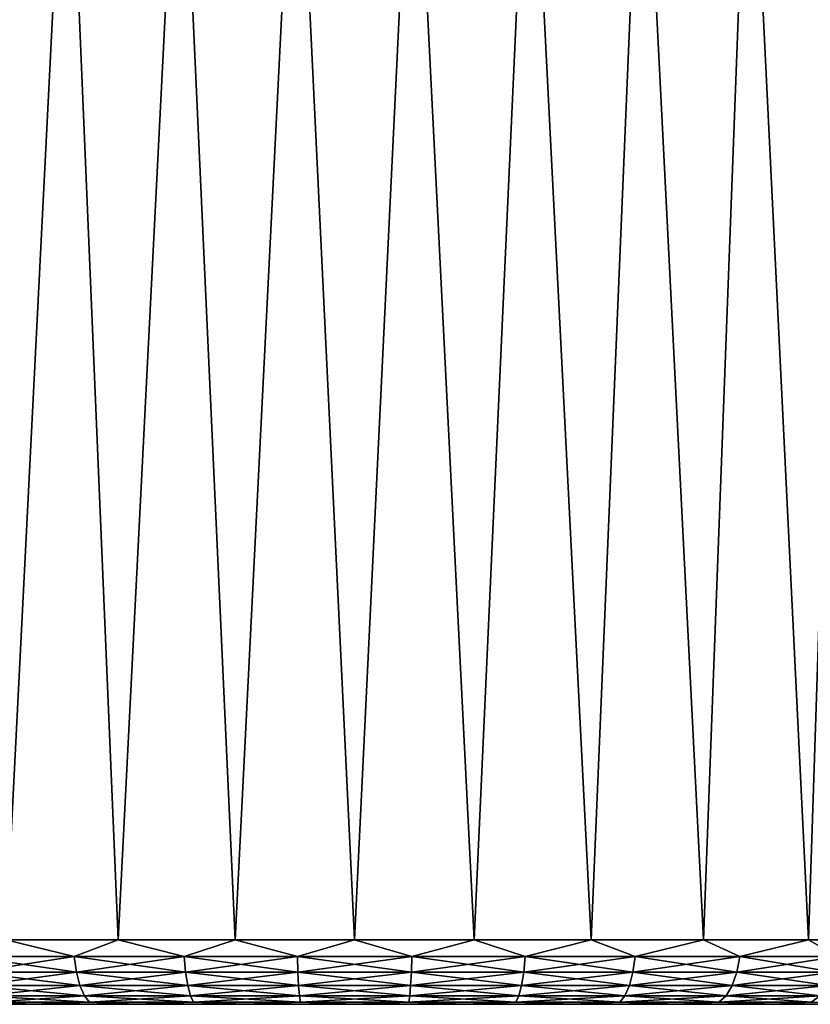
# Model space of a CAD drawing. Header units: metres. Extents: x -109 to 109, y -108 to 40.
# Tile 101 of 216: x -82 to -69, y 10 to 25. Entities that reach past the tile are written whole.
import ezdxf

# ---------------------------------------------------------------- set-up
doc = ezdxf.new("R2010")
doc.units = ezdxf.units.M
doc.layers.add('solid_K_24_42_18_000C86_XXX', color=7, linetype='CONTINUOUS')

msp = doc.modelspace()

# ---------------------------------------------------------------- linework, layer by layer
at = {"layer": 'solid_K_24_42_18_000C86_XXX'}
for points in [[(-82.608162, 29.299999, -11.475634), (-80.950333, 29.299999, -12.214501), (-81.900391, 10.5, -11.825219)], [(-80.950333, 29.299999, 12.214501), (-82.608162, 29.299999, 11.475634), (-81.900391, 10.5, 11.825219)], [(-80.950333, 29.299999, -12.214501), (-80.162521, 10.5, -12.473411), (-81.900391, 10.5, -11.825219)], [(-80.950333, 29.299999, 12.214501), (-81.900391, 10.5, 11.825219), (-80.162521, 10.5, 12.473411)], [(-80.950333, 29.299999, -12.214501), (-79.205139, 29.299999, -12.715422), (-80.162521, 10.5, -12.473411)], [(-79.205139, 29.299999, 12.715422), (-80.950333, 29.299999, 12.214501), (-80.162521, 10.5, 12.473411)], [(-79.205139, 29.299999, -12.715422), (-78.35009, 10.5, -12.86768), (-80.162521, 10.5, -12.473411)], [(-79.205139, 29.299999, 12.715422), (-80.162521, 10.5, 12.473411), (-78.35009, 10.5, 12.86768)], [(-79.205139, 29.299999, -12.715422), (-77.407837, 29.299999, -12.968247), (-78.35009, 10.5, -12.86768)], [(-77.407837, 29.299999, 12.968247), (-79.205139, 29.299999, 12.715422), (-78.35009, 10.5, 12.86768)], [(-77.407837, 29.299999, -12.968247), (-76.5, 10.5, -13), (-78.35009, 10.5, -12.86768)], [(-77.407837, 29.299999, 12.968247), (-78.35009, 10.5, 12.86768), (-76.5, 10.5, 13)], [(-77.407837, 29.299999, -12.968247), (-75.592163, 29.299999, -12.968247), (-76.5, 10.5, -13)], [(-75.592163, 29.299999, 12.968247), (-77.407837, 29.299999, 12.968247), (-76.5, 10.5, 13)], [(-75.592163, 29.299999, -12.968247), (-74.64991, 10.5, -12.86768), (-76.5, 10.5, -13)], [(-75.592163, 29.299999, 12.968247), (-76.5, 10.5, 13), (-74.64991, 10.5, 12.86768)], [(-75.592163, 29.299999, -12.968247), (-73.794861, 29.299999, -12.715422), (-74.64991, 10.5, -12.86768)], [(-73.794861, 29.299999, 12.715422), (-75.592163, 29.299999, 12.968247), (-74.64991, 10.5, 12.86768)], [(-73.794861, 29.299999, -12.715422), (-72.837479, 10.5, -12.473411), (-74.64991, 10.5, -12.86768)], [(-73.794861, 29.299999, 12.715422), (-74.64991, 10.5, 12.86768), (-72.837479, 10.5, 12.473411)], [(-73.794861, 29.299999, -12.715422), (-72.049667, 29.299999, -12.214501), (-72.837479, 10.5, -12.473411)], [(-72.049667, 29.299999, 12.214501), (-73.794861, 29.299999, 12.715422), (-72.837479, 10.5, 12.473411)], [(-72.049667, 29.299999, -12.214501), (-71.099609, 10.5, -11.825219), (-72.837479, 10.5, -12.473411)], [(-72.049667, 29.299999, 12.214501), (-72.837479, 10.5, 12.473411), (-71.099609, 10.5, 11.825219)], [(-72.049667, 29.299999, -12.214501), (-70.391838, 29.299999, -11.475634), (-71.099609, 10.5, -11.825219)], [(-70.391838, 29.299999, 11.475634), (-72.049667, 29.299999, 12.214501), (-71.099609, 10.5, 11.825219)], [(-70.391838, 29.299999, -11.475634), (-69.47168, 10.5, -10.936301), (-71.099609, 10.5, -11.825219)], [(-70.391838, 29.299999, 11.475634), (-71.099609, 10.5, 11.825219), (-69.47168, 10.5, 10.936301)], [(-70.391838, 29.299999, -11.475634), (-68.852608, 29.299999, -10.512697), (-69.47168, 10.5, -10.936301)], [(-68.852608, 29.299999, 10.512697), (-70.391838, 29.299999, 11.475634), (-69.47168, 10.5, 10.936301)], [(-68.852608, 29.299999, -10.512697), (-67.986824, 10.5, -9.824753), (-69.47168, 10.5, -10.936301)], [(-68.852608, 29.299999, 10.512697), (-69.47168, 10.5, 10.936301), (-67.986824, 10.5, 9.824753)], [(-80.842026, 10.241181, -12.217285), (-82.465172, 10.241181, -11.512254), (-81.900391, 10.5, -11.825219)], [(-82.465172, 10.241181, 11.512254), (-80.842026, 10.241181, 12.217285), (-81.900391, 10.5, 11.825219)], [(-80.842026, 10.241181, -12.217285), (-81.900391, 10.5, -11.825219), (-80.162521, 10.5, -12.473411)], [(-80.842026, 10.241181, 12.217285), (-80.162521, 10.5, 12.473411), (-81.900391, 10.5, 11.825219)], [(-79.137993, 10.241181, -12.694732), (-80.842026, 10.241181, -12.217285), (-80.162521, 10.5, -12.473411)], [(-80.842026, 10.241181, 12.217285), (-79.137993, 10.241181, 12.694732), (-80.162521, 10.5, 12.473411)], [(-79.137993, 10.241181, -12.694732), (-80.162521, 10.5, -12.473411), (-78.35009, 10.5, -12.86768)], [(-79.137993, 10.241181, 12.694732), (-78.35009, 10.5, 12.86768), (-80.162521, 10.5, 12.473411)], [(-77.384827, 10.241181, -12.935699), (-79.137993, 10.241181, -12.694732), (-78.35009, 10.5, -12.86768)], [(-79.137993, 10.241181, 12.694732), (-77.384827, 10.241181, 12.935699), (-78.35009, 10.5, 12.86768)], [(-77.384827, 10.241181, -12.935699), (-78.35009, 10.5, -12.86768), (-76.5, 10.5, -13)], [(-77.384827, 10.241181, 12.935699), (-76.5, 10.5, 13), (-78.35009, 10.5, 12.86768)], [(-75.615173, 10.241181, -12.935699), (-77.384827, 10.241181, -12.935699), (-76.5, 10.5, -13)], [(-77.384827, 10.241181, 12.935699), (-75.615173, 10.241181, 12.935699), (-76.5, 10.5, 13)], [(-75.615173, 10.241181, -12.935699), (-76.5, 10.5, -13), (-74.64991, 10.5, -12.86768)], [(-75.615173, 10.241181, 12.935699), (-74.64991, 10.5, 12.86768), (-76.5, 10.5, 13)], [(-73.862007, 10.241181, -12.694732), (-75.615173, 10.241181, -12.935699), (-74.64991, 10.5, -12.86768)], [(-75.615173, 10.241181, 12.935699), (-73.862007, 10.241181, 12.694732), (-74.64991, 10.5, 12.86768)], [(-73.862007, 10.241181, -12.694732), (-74.64991, 10.5, -12.86768), (-72.837479, 10.5, -12.473411)], [(-73.862007, 10.241181, 12.694732), (-72.837479, 10.5, 12.473411), (-74.64991, 10.5, 12.86768)], [(-72.157974, 10.241181, -12.217285), (-73.862007, 10.241181, -12.694732), (-72.837479, 10.5, -12.473411)], [(-73.862007, 10.241181, 12.694732), (-72.157974, 10.241181, 12.217285), (-72.837479, 10.5, 12.473411)], [(-72.157974, 10.241181, -12.217285), (-72.837479, 10.5, -12.473411), (-71.099609, 10.5, -11.825219)], [(-72.157974, 10.241181, 12.217285), (-71.099609, 10.5, 11.825219), (-72.837479, 10.5, 12.473411)], [(-70.534828, 10.241181, -11.512254), (-72.157974, 10.241181, -12.217285), (-71.099609, 10.5, -11.825219)], [(-72.157974, 10.241181, 12.217285), (-70.534828, 10.241181, 11.512254), (-71.099609, 10.5, 11.825219)], [(-70.534828, 10.241181, -11.512254), (-71.099609, 10.5, -11.825219), (-69.47168, 10.5, -10.936301)], [(-70.534828, 10.241181, 11.512254), (-69.47168, 10.5, 10.936301), (-71.099609, 10.5, 11.825219)], [(-69.022804, 10.241181, -10.592771), (-70.534828, 10.241181, -11.512254), (-69.47168, 10.5, -10.936301)], [(-70.534828, 10.241181, 11.512254), (-69.022804, 10.241181, 10.592771), (-69.47168, 10.5, 10.936301)], [(-69.022804, 10.241181, -10.592771), (-69.47168, 10.5, -10.936301), (-67.986824, 10.5, -9.824753)], [(-69.022804, 10.241181, 10.592771), (-67.986824, 10.5, 9.824753), (-69.47168, 10.5, 10.936301)], [(-80.808525, 9.999773, 12.12303), (-80.842026, 10.241181, 12.217285), (-82.465172, 10.241181, 11.512254)], [(-82.419151, 9.999773, 11.423437), (-80.808525, 9.999773, 12.12303), (-82.465172, 10.241181, 11.512254)], [(-82.419151, 9.999773, -11.423437), (-82.465172, 10.241181, -11.512254), (-80.842026, 10.241181, -12.217285)], [(-80.808525, 9.999773, -12.12303), (-82.419151, 9.999773, -11.423437), (-80.842026, 10.241181, -12.217285)], [(-79.117645, 9.999773, 12.596792), (-79.137993, 10.241181, 12.694732), (-80.842026, 10.241181, 12.217285)], [(-80.808525, 9.999773, 12.12303), (-79.117645, 9.999773, 12.596792), (-80.842026, 10.241181, 12.217285)], [(-80.808525, 9.999773, -12.12303), (-80.842026, 10.241181, -12.217285), (-79.137993, 10.241181, -12.694732)], [(-79.117645, 9.999773, -12.596792), (-80.808525, 9.999773, -12.12303), (-79.137993, 10.241181, -12.694732)], [(-77.377998, 9.999773, 12.835901), (-77.384827, 10.241181, 12.935699), (-79.137993, 10.241181, 12.694732)], [(-79.117645, 9.999773, 12.596792), (-77.377998, 9.999773, 12.835901), (-79.137993, 10.241181, 12.694732)], [(-79.117645, 9.999773, -12.596792), (-79.137993, 10.241181, -12.694732), (-77.384827, 10.241181, -12.935699)], [(-77.377998, 9.999773, -12.835901), (-79.117645, 9.999773, -12.596792), (-77.384827, 10.241181, -12.935699)], [(-75.622002, 9.999773, 12.835901), (-75.615173, 10.241181, 12.935699), (-77.384827, 10.241181, 12.935699)], [(-77.377998, 9.999773, 12.835901), (-75.622002, 9.999773, 12.835901), (-77.384827, 10.241181, 12.935699)], [(-77.377998, 9.999773, -12.835901), (-77.384827, 10.241181, -12.935699), (-75.615173, 10.241181, -12.935699)], [(-75.622002, 9.999773, -12.835901), (-77.377998, 9.999773, -12.835901), (-75.615173, 10.241181, -12.935699)], [(-75.622002, 9.999773, 12.835901), (-73.882355, 9.999773, 12.596792), (-75.615173, 10.241181, 12.935699)], [(-75.622002, 9.999773, -12.835901), (-75.615173, 10.241181, -12.935699), (-73.862007, 10.241181, -12.694732)], [(-73.882355, 9.999773, -12.596792), (-75.622002, 9.999773, -12.835901), (-73.862007, 10.241181, -12.694732)], [(-73.882355, 9.999773, 12.596792), (-73.862007, 10.241181, 12.694732), (-75.615173, 10.241181, 12.935699)], [(-73.882355, 9.999773, 12.596792), (-72.191475, 9.999773, 12.12303), (-73.862007, 10.241181, 12.694732)], [(-73.882355, 9.999773, -12.596792), (-73.862007, 10.241181, -12.694732), (-72.157974, 10.241181, -12.217285)], [(-72.191475, 9.999773, -12.12303), (-73.882355, 9.999773, -12.596792), (-72.157974, 10.241181, -12.217285)], [(-72.191475, 9.999773, 12.12303), (-72.157974, 10.241181, 12.217285), (-73.862007, 10.241181, 12.694732)], [(-72.191475, 9.999773, 12.12303), (-70.580849, 9.999773, 11.423437), (-72.157974, 10.241181, 12.217285)], [(-72.191475, 9.999773, -12.12303), (-72.157974, 10.241181, -12.217285), (-70.534828, 10.241181, -11.512254)], [(-70.580849, 9.999773, -11.423437), (-72.191475, 9.999773, -12.12303), (-70.534828, 10.241181, -11.512254)], [(-70.580849, 9.999773, 11.423437), (-70.534828, 10.241181, 11.512254), (-72.157974, 10.241181, 12.217285)], [(-70.580849, 9.999773, 11.423437), (-69.08049, 9.999773, 10.511048), (-70.534828, 10.241181, 11.512254)], [(-70.580849, 9.999773, -11.423437), (-70.534828, 10.241181, -11.512254), (-69.022804, 10.241181, -10.592771)], [(-69.08049, 9.999773, -10.511048), (-70.580849, 9.999773, -11.423437), (-69.022804, 10.241181, -10.592771)], [(-69.08049, 9.999773, 10.511048), (-69.022804, 10.241181, 10.592771), (-70.534828, 10.241181, 11.512254)], [(-80.755226, 9.792523, 11.973062), (-80.808525, 9.999773, 12.12303), (-82.419151, 9.999773, 11.423437)], [(-82.345924, 9.792523, 11.282124), (-80.755226, 9.792523, 11.973062), (-82.419151, 9.999773, 11.423437)], [(-82.345924, 9.792523, -11.282124), (-82.419151, 9.999773, -11.423437), (-80.808525, 9.999773, -12.12303)], [(-80.755226, 9.792523, -11.973062), (-82.345924, 9.792523, -11.282124), (-80.808525, 9.999773, -12.12303)], [(-79.085258, 9.792523, 12.440964), (-79.117645, 9.999773, 12.596792), (-80.808525, 9.999773, 12.12303)], [(-80.755226, 9.792523, 11.973062), (-79.085258, 9.792523, 12.440964), (-80.808525, 9.999773, 12.12303)], [(-80.755226, 9.792523, -11.973062), (-80.808525, 9.999773, -12.12303), (-79.117645, 9.999773, -12.596792)], [(-79.085258, 9.792523, -12.440964), (-80.755226, 9.792523, -11.973062), (-79.117645, 9.999773, -12.596792)], [(-77.367142, 9.792523, 12.677114), (-77.377998, 9.999773, 12.835901), (-79.117645, 9.999773, 12.596792)], [(-79.085258, 9.792523, 12.440964), (-77.367142, 9.792523, 12.677114), (-79.117645, 9.999773, 12.596792)], [(-79.085258, 9.792523, -12.440964), (-79.117645, 9.999773, -12.596792), (-77.377998, 9.999773, -12.835901)], [(-77.367142, 9.792523, -12.677114), (-79.085258, 9.792523, -12.440964), (-77.377998, 9.999773, -12.835901)], [(-75.632858, 9.792523, 12.677114), (-75.622002, 9.999773, 12.835901), (-77.377998, 9.999773, 12.835901)], [(-77.367142, 9.792523, 12.677114), (-75.632858, 9.792523, 12.677114), (-77.377998, 9.999773, 12.835901)], [(-77.367142, 9.792523, -12.677114), (-77.377998, 9.999773, -12.835901), (-75.622002, 9.999773, -12.835901)], [(-75.632858, 9.792523, -12.677114), (-77.367142, 9.792523, -12.677114), (-75.622002, 9.999773, -12.835901)], [(-75.632858, 9.792523, 12.677114), (-73.914742, 9.792523, 12.440964), (-75.622002, 9.999773, 12.835901)], [(-75.632858, 9.792523, -12.677114), (-75.622002, 9.999773, -12.835901), (-73.882355, 9.999773, -12.596792)], [(-73.914742, 9.792523, -12.440964), (-75.632858, 9.792523, -12.677114), (-73.882355, 9.999773, -12.596792)], [(-73.914742, 9.792523, 12.440964), (-73.882355, 9.999773, 12.596792), (-75.622002, 9.999773, 12.835901)], [(-73.914742, 9.792523, 12.440964), (-72.244774, 9.792523, 11.973062), (-73.882355, 9.999773, 12.596792)], [(-73.914742, 9.792523, -12.440964), (-73.882355, 9.999773, -12.596792), (-72.191475, 9.999773, -12.12303)], [(-72.244774, 9.792523, -11.973062), (-73.914742, 9.792523, -12.440964), (-72.191475, 9.999773, -12.12303)], [(-72.244774, 9.792523, 11.973062), (-72.191475, 9.999773, 12.12303), (-73.882355, 9.999773, 12.596792)], [(-72.244774, 9.792523, 11.973062), (-70.654076, 9.792523, 11.282124), (-72.191475, 9.999773, 12.12303)], [(-72.244774, 9.792523, -11.973062), (-72.191475, 9.999773, -12.12303), (-70.580849, 9.999773, -11.423437)], [(-70.654076, 9.792523, -11.282124), (-72.244774, 9.792523, -11.973062), (-70.580849, 9.999773, -11.423437)], [(-70.654076, 9.792523, 11.282124), (-70.580849, 9.999773, 11.423437), (-72.191475, 9.999773, 12.12303)], [(-70.654076, 9.792523, 11.282124), (-69.172272, 9.792523, 10.381021), (-70.580849, 9.999773, 11.423437)], [(-70.654076, 9.792523, -11.282124), (-70.580849, 9.999773, -11.423437), (-69.08049, 9.999773, -10.511048)], [(-69.172272, 9.792523, -10.381021), (-70.654076, 9.792523, -11.282124), (-69.08049, 9.999773, -10.511048)], [(-69.172272, 9.792523, 10.381021), (-69.08049, 9.999773, 10.511048), (-70.580849, 9.999773, 11.423437)], [(-80.685768, 9.633582, 11.77762), (-80.755226, 9.792523, 11.973062), (-82.345924, 9.792523, 11.282124)], [(-82.250504, 9.633582, 11.097961), (-80.685768, 9.633582, 11.77762), (-82.345924, 9.792523, 11.282124)], [(-82.250504, 9.633582, -11.097961), (-82.345924, 9.792523, -11.282124), (-80.755226, 9.792523, -11.973062)], [(-80.685768, 9.633582, -11.77762), (-82.250504, 9.633582, -11.097961), (-80.755226, 9.792523, -11.973062)], [(-79.04306, 9.633582, 12.237885), (-79.085258, 9.792523, 12.440964), (-80.755226, 9.792523, 11.973062)], [(-80.685768, 9.633582, 11.77762), (-79.04306, 9.633582, 12.237885), (-80.755226, 9.792523, 11.973062)], [(-80.685768, 9.633582, -11.77762), (-80.755226, 9.792523, -11.973062), (-79.085258, 9.792523, -12.440964)], [(-79.04306, 9.633582, -12.237885), (-80.685768, 9.633582, -11.77762), (-79.085258, 9.792523, -12.440964)], [(-77.352982, 9.633582, 12.470181), (-77.367142, 9.792523, 12.677114), (-79.085258, 9.792523, 12.440964)], [(-79.04306, 9.633582, 12.237885), (-77.352982, 9.633582, 12.470181), (-79.085258, 9.792523, 12.440964)], [(-79.04306, 9.633582, -12.237885), (-79.085258, 9.792523, -12.440964), (-77.367142, 9.792523, -12.677114)], [(-77.352982, 9.633582, -12.470181), (-79.04306, 9.633582, -12.237885), (-77.367142, 9.792523, -12.677114)], [(-75.647018, 9.633582, 12.470181), (-75.632858, 9.792523, 12.677114), (-77.367142, 9.792523, 12.677114)], [(-77.352982, 9.633582, 12.470181), (-75.647018, 9.633582, 12.470181), (-77.367142, 9.792523, 12.677114)], [(-77.352982, 9.633582, -12.470181), (-77.367142, 9.792523, -12.677114), (-75.632858, 9.792523, -12.677114)], [(-75.647018, 9.633582, -12.470181), (-77.352982, 9.633582, -12.470181), (-75.632858, 9.792523, -12.677114)], [(-75.647018, 9.633582, 12.470181), (-73.95694, 9.633582, 12.237885), (-75.632858, 9.792523, 12.677114)], [(-75.647018, 9.633582, -12.470181), (-75.632858, 9.792523, -12.677114), (-73.914742, 9.792523, -12.440964)], [(-73.95694, 9.633582, -12.237885), (-75.647018, 9.633582, -12.470181), (-73.914742, 9.792523, -12.440964)], [(-73.95694, 9.633582, 12.237885), (-73.914742, 9.792523, 12.440964), (-75.632858, 9.792523, 12.677114)], [(-73.95694, 9.633582, 12.237885), (-72.314232, 9.633582, 11.77762), (-73.914742, 9.792523, 12.440964)], [(-73.95694, 9.633582, -12.237885), (-73.914742, 9.792523, -12.440964), (-72.244774, 9.792523, -11.973062)], [(-72.314232, 9.633582, -11.77762), (-73.95694, 9.633582, -12.237885), (-72.244774, 9.792523, -11.973062)], [(-72.314232, 9.633582, 11.77762), (-72.244774, 9.792523, 11.973062), (-73.914742, 9.792523, 12.440964)], [(-72.314232, 9.633582, 11.77762), (-70.749496, 9.633582, 11.097961), (-72.244774, 9.792523, 11.973062)], [(-72.314232, 9.633582, -11.77762), (-72.244774, 9.792523, -11.973062), (-70.654076, 9.792523, -11.282124)], [(-70.749496, 9.633582, -11.097961), (-72.314232, 9.633582, -11.77762), (-70.654076, 9.792523, -11.282124)], [(-70.749496, 9.633582, 11.097961), (-70.654076, 9.792523, 11.282124), (-72.244774, 9.792523, 11.973062)], [(-70.749496, 9.633582, 11.097961), (-69.291885, 9.633582, 10.211568), (-70.654076, 9.792523, 11.282124)], [(-70.749496, 9.633582, -11.097961), (-70.654076, 9.792523, -11.282124), (-69.172272, 9.792523, -10.381021)], [(-69.291885, 9.633582, -10.211568), (-70.749496, 9.633582, -11.097961), (-69.172272, 9.792523, -10.381021)], [(-69.291885, 9.633582, 10.211568), (-69.172272, 9.792523, 10.381021), (-70.654076, 9.792523, 11.282124)], [(-80.604889, 9.533804, 11.550053), (-80.685768, 9.633582, 11.77762), (-82.250504, 9.633582, 11.097961)], [(-82.139389, 9.533804, 10.883526), (-80.604889, 9.533804, 11.550053), (-82.250504, 9.633582, 11.097961)], [(-82.139389, 9.533804, -10.883526), (-82.250504, 9.633582, -11.097961), (-80.685768, 9.633582, -11.77762)], [(-80.604889, 9.533804, -11.550053), (-82.139389, 9.533804, -10.883526), (-80.685768, 9.633582, -11.77762)], [(-78.993927, 9.533804, 12.001424), (-79.04306, 9.633582, 12.237885), (-80.685768, 9.633582, 11.77762)], [(-80.604889, 9.533804, 11.550053), (-78.993927, 9.533804, 12.001424), (-80.685768, 9.633582, 11.77762)], [(-80.604889, 9.533804, -11.550053), (-80.685768, 9.633582, -11.77762), (-79.04306, 9.633582, -12.237885)], [(-78.993927, 9.533804, -12.001424), (-80.604889, 9.533804, -11.550053), (-79.04306, 9.633582, -12.237885)], [(-77.336502, 9.533804, 12.229232), (-77.352982, 9.633582, 12.470181), (-79.04306, 9.633582, 12.237885)], [(-78.993927, 9.533804, 12.001424), (-77.336502, 9.533804, 12.229232), (-79.04306, 9.633582, 12.237885)], [(-78.993927, 9.533804, -12.001424), (-79.04306, 9.633582, -12.237885), (-77.352982, 9.633582, -12.470181)], [(-77.336502, 9.533804, -12.229232), (-78.993927, 9.533804, -12.001424), (-77.352982, 9.633582, -12.470181)], [(-75.663498, 9.533804, 12.229232), (-75.647018, 9.633582, 12.470181), (-77.352982, 9.633582, 12.470181)], [(-77.336502, 9.533804, 12.229232), (-75.663498, 9.533804, 12.229232), (-77.352982, 9.633582, 12.470181)], [(-77.336502, 9.533804, -12.229232), (-77.352982, 9.633582, -12.470181), (-75.647018, 9.633582, -12.470181)], [(-75.663498, 9.533804, -12.229232), (-77.336502, 9.533804, -12.229232), (-75.647018, 9.633582, -12.470181)], [(-75.663498, 9.533804, 12.229232), (-74.006073, 9.533804, 12.001424), (-75.647018, 9.633582, 12.470181)], [(-75.663498, 9.533804, -12.229232), (-75.647018, 9.633582, -12.470181), (-73.95694, 9.633582, -12.237885)], [(-74.006073, 9.533804, -12.001424), (-75.663498, 9.533804, -12.229232), (-73.95694, 9.633582, -12.237885)], [(-74.006073, 9.533804, 12.001424), (-73.95694, 9.633582, 12.237885), (-75.647018, 9.633582, 12.470181)], [(-74.006073, 9.533804, 12.001424), (-72.395111, 9.533804, 11.550053), (-73.95694, 9.633582, 12.237885)], [(-74.006073, 9.533804, -12.001424), (-73.95694, 9.633582, -12.237885), (-72.314232, 9.633582, -11.77762)], [(-72.395111, 9.533804, -11.550053), (-74.006073, 9.533804, -12.001424), (-72.314232, 9.633582, -11.77762)], [(-72.395111, 9.533804, 11.550053), (-72.314232, 9.633582, 11.77762), (-73.95694, 9.633582, 12.237885)], [(-72.395111, 9.533804, 11.550053), (-70.860611, 9.533804, 10.883526), (-72.314232, 9.633582, 11.77762)], [(-72.395111, 9.533804, -11.550053), (-72.314232, 9.633582, -11.77762), (-70.749496, 9.633582, -11.097961)], [(-70.860611, 9.533804, -10.883526), (-72.395111, 9.533804, -11.550053), (-70.749496, 9.633582, -11.097961)], [(-70.860611, 9.533804, 10.883526), (-70.749496, 9.633582, 11.097961), (-72.314232, 9.633582, 11.77762)], [(-70.860611, 9.533804, 10.883526), (-69.43116, 9.533804, 10.014259), (-70.749496, 9.633582, 11.097961)], [(-70.860611, 9.533804, -10.883526), (-70.749496, 9.633582, -11.097961), (-69.291885, 9.633582, -10.211568)], [(-69.43116, 9.533804, -10.014259), (-70.860611, 9.533804, -10.883526), (-69.291885, 9.633582, -10.211568)], [(-69.43116, 9.533804, 10.014259), (-69.291885, 9.633582, 10.211568), (-70.749496, 9.633582, 11.097961)], [(-88.5, 9.5), (-88.378693, 9.5, -1.701548), (-64.5, 9.5)], [(-64.621307, 9.5, 1.701548), (-88.5, 9.5), (-64.5, 9.5)], [(-64.621307, 9.5, 1.701548), (-88.378685, 9.5, 1.70156), (-88.5, 9.5)], [(-88.378693, 9.5, -1.701548), (-64.621315, 9.5, -1.70156), (-64.5, 9.5)], [(-88.378693, 9.5, -1.701548), (-88.015221, 9.5, -3.376303), (-64.621315, 9.5, -1.70156)], [(-64.984779, 9.5, 3.376303), (-88.015221, 9.5, 3.376315), (-88.378685, 9.5, 1.70156)], [(-64.621307, 9.5, 1.701548), (-64.984779, 9.5, 3.376303), (-88.378685, 9.5, 1.70156)], [(-88.015221, 9.5, -3.376303), (-64.984779, 9.5, -3.376315), (-64.621315, 9.5, -1.70156)], [(-88.015221, 9.5, -3.376303), (-87.417465, 9.5, -4.980812), (-64.984779, 9.5, -3.376315)], [(-65.582535, 9.5, 4.980812), (-87.417465, 9.5, 4.980823), (-88.015221, 9.5, 3.376315)], [(-64.984779, 9.5, 3.376303), (-65.582535, 9.5, 4.980812), (-88.015221, 9.5, 3.376315)], [(-87.417465, 9.5, -4.980812), (-65.582535, 9.5, -4.980823), (-64.984779, 9.5, -3.376315)], [(-87.417465, 9.5, -4.980812), (-86.597107, 9.5, -6.484455), (-65.582535, 9.5, -4.980823)], [(-66.402893, 9.5, 6.484455), (-86.597099, 9.5, 6.484466), (-87.417465, 9.5, 4.980823)], [(-65.582535, 9.5, 4.980812), (-66.402893, 9.5, 6.484455), (-87.417465, 9.5, 4.980823)], [(-86.597107, 9.5, -6.484455), (-66.402901, 9.5, -6.484466), (-65.582535, 9.5, -4.980823)], [(-86.597107, 9.5, -6.484455), (-85.57132, 9.5, -7.855626), (-66.402901, 9.5, -6.484466)], [(-67.42868, 9.5, 7.855626), (-85.571312, 9.5, 7.855635), (-86.597099, 9.5, 6.484466)], [(-66.402893, 9.5, 6.484455), (-67.42868, 9.5, 7.855626), (-86.597099, 9.5, 6.484466)], [(-85.57132, 9.5, -7.855626), (-67.428688, 9.5, -7.855635), (-66.402901, 9.5, -6.484466)], [(-85.57132, 9.5, -7.855626), (-84.360359, 9.5, -9.067214), (-67.428688, 9.5, -7.855635)], [(-68.639641, 9.5, 9.067214), (-84.360352, 9.5, 9.067223), (-85.571312, 9.5, 7.855635)], [(-67.42868, 9.5, 7.855626), (-68.639641, 9.5, 9.067214), (-85.571312, 9.5, 7.855635)], [(-84.360359, 9.5, -9.067214), (-68.639648, 9.5, -9.067223), (-67.428688, 9.5, -7.855635)], [(-84.360359, 9.5, -9.067214), (-82.989746, 9.5, -10.093707), (-68.639648, 9.5, -9.067223)], [(-70.010254, 9.5, 10.093707), (-82.989738, 9.5, 10.093714), (-84.360352, 9.5, 9.067223)], [(-68.639641, 9.5, 9.067214), (-70.010254, 9.5, 10.093707), (-84.360352, 9.5, 9.067223)], [(-82.139389, 9.533804, -10.883526), (-81.48642, 9.5, -10.914902), (-82.989746, 9.5, -10.093707)], [(-82.989746, 9.5, -10.093707), (-70.010262, 9.5, -10.093714), (-68.639648, 9.5, -9.067223)], [(-82.989746, 9.5, -10.093707), (-81.48642, 9.5, -10.914902), (-70.010262, 9.5, -10.093714)], [(-82.139389, 9.533804, 10.883526), (-82.989738, 9.5, 10.093714), (-81.486404, 9.5, 10.914907)], [(-71.51358, 9.5, 10.914902), (-81.486404, 9.5, 10.914907), (-82.989738, 9.5, 10.093714)], [(-70.010254, 9.5, 10.093707), (-71.51358, 9.5, 10.914902), (-82.989738, 9.5, 10.093714)], [(-80.604889, 9.533804, -11.550053), (-81.48642, 9.5, -10.914902), (-82.139389, 9.533804, -10.883526)], [(-82.139389, 9.533804, 10.883526), (-81.486404, 9.5, 10.914907), (-80.604889, 9.533804, 11.550053)], [(-80.604889, 9.533804, -11.550053), (-79.882011, 9.5, -11.513555), (-81.48642, 9.5, -10.914902)], [(-81.48642, 9.5, -10.914902), (-71.513596, 9.5, -10.914907), (-70.010262, 9.5, -10.093714)], [(-81.48642, 9.5, -10.914902), (-79.882011, 9.5, -11.513555), (-71.513596, 9.5, -10.914907)], [(-80.604889, 9.533804, 11.550053), (-81.486404, 9.5, 10.914907), (-79.881996, 9.5, 11.513557)], [(-73.117989, 9.5, 11.513555), (-79.881996, 9.5, 11.513557), (-81.486404, 9.5, 10.914907)], [(-71.51358, 9.5, 10.914902), (-73.117989, 9.5, 11.513555), (-81.486404, 9.5, 10.914907)], [(-78.993927, 9.533804, -12.001424), (-79.882011, 9.5, -11.513555), (-80.604889, 9.533804, -11.550053)], [(-80.604889, 9.533804, 11.550053), (-79.881996, 9.5, 11.513557), (-78.993927, 9.533804, 12.001424)], [(-78.993927, 9.533804, -12.001424), (-78.208305, 9.5, -11.877756), (-79.882011, 9.5, -11.513555)], [(-79.882011, 9.5, -11.513555), (-73.118004, 9.5, -11.513557), (-71.513596, 9.5, -10.914907)], [(-79.882011, 9.5, -11.513555), (-78.208305, 9.5, -11.877756), (-73.118004, 9.5, -11.513557)], [(-78.993927, 9.533804, 12.001424), (-79.881996, 9.5, 11.513557), (-78.20829, 9.5, 11.877758)], [(-74.791695, 9.5, 11.877756), (-78.20829, 9.5, 11.877758), (-79.881996, 9.5, 11.513557)], [(-73.117989, 9.5, 11.513555), (-74.791695, 9.5, 11.877756), (-79.881996, 9.5, 11.513557)], [(-77.336502, 9.533804, -12.229232), (-78.208305, 9.5, -11.877756), (-78.993927, 9.533804, -12.001424)], [(-78.993927, 9.533804, 12.001424), (-78.20829, 9.5, 11.877758), (-77.336502, 9.533804, 12.229232)], [(-77.336502, 9.533804, -12.229232), (-76.500008, 9.5, -12), (-78.208305, 9.5, -11.877756)], [(-78.208305, 9.5, -11.877756), (-74.79171, 9.5, -11.877758), (-73.118004, 9.5, -11.513557)], [(-78.208305, 9.5, -11.877756), (-76.500008, 9.5, -12), (-74.79171, 9.5, -11.877758)], [(-77.336502, 9.533804, 12.229232), (-78.20829, 9.5, 11.877758), (-76.499992, 9.5, 12)], [(-74.791695, 9.5, 11.877756), (-76.499992, 9.5, 12), (-78.20829, 9.5, 11.877758)], [(-75.663498, 9.533804, -12.229232), (-76.500008, 9.5, -12), (-77.336502, 9.533804, -12.229232)], [(-77.336502, 9.533804, 12.229232), (-76.499992, 9.5, 12), (-75.663498, 9.533804, 12.229232)], [(-75.663498, 9.533804, -12.229232), (-74.79171, 9.5, -11.877758), (-76.500008, 9.5, -12)], [(-75.663498, 9.533804, 12.229232), (-76.499992, 9.5, 12), (-74.791695, 9.5, 11.877756)], [(-74.006073, 9.533804, -12.001424), (-74.79171, 9.5, -11.877758), (-75.663498, 9.533804, -12.229232)], [(-75.663498, 9.533804, 12.229232), (-74.791695, 9.5, 11.877756), (-74.006073, 9.533804, 12.001424)], [(-74.006073, 9.533804, -12.001424), (-73.118004, 9.5, -11.513557), (-74.79171, 9.5, -11.877758)], [(-74.006073, 9.533804, 12.001424), (-74.791695, 9.5, 11.877756), (-73.117989, 9.5, 11.513555)], [(-72.395111, 9.533804, -11.550053), (-73.118004, 9.5, -11.513557), (-74.006073, 9.533804, -12.001424)], [(-74.006073, 9.533804, 12.001424), (-73.117989, 9.5, 11.513555), (-72.395111, 9.533804, 11.550053)], [(-72.395111, 9.533804, -11.550053), (-71.513596, 9.5, -10.914907), (-73.118004, 9.5, -11.513557)], [(-72.395111, 9.533804, 11.550053), (-73.117989, 9.5, 11.513555), (-71.51358, 9.5, 10.914902)], [(-70.860611, 9.533804, -10.883526), (-71.513596, 9.5, -10.914907), (-72.395111, 9.533804, -11.550053)], [(-72.395111, 9.533804, 11.550053), (-71.51358, 9.5, 10.914902), (-70.860611, 9.533804, 10.883526)], [(-70.860611, 9.533804, -10.883526), (-70.010262, 9.5, -10.093714), (-71.513596, 9.5, -10.914907)], [(-70.860611, 9.533804, 10.883526), (-71.51358, 9.5, 10.914902), (-70.010254, 9.5, 10.093707)], [(-69.43116, 9.533804, -10.014259), (-70.010262, 9.5, -10.093714), (-70.860611, 9.533804, -10.883526)], [(-70.860611, 9.533804, 10.883526), (-70.010254, 9.5, 10.093707), (-69.43116, 9.533804, 10.014259)], [(-69.43116, 9.533804, -10.014259), (-68.639648, 9.5, -9.067223), (-70.010262, 9.5, -10.093714)], [(-69.43116, 9.533804, 10.014259), (-70.010254, 9.5, 10.093707), (-68.639641, 9.5, 9.067214)]]:
    msp.add_3dface(points, dxfattribs=at)

doc.saveas('drawing.dxf')
